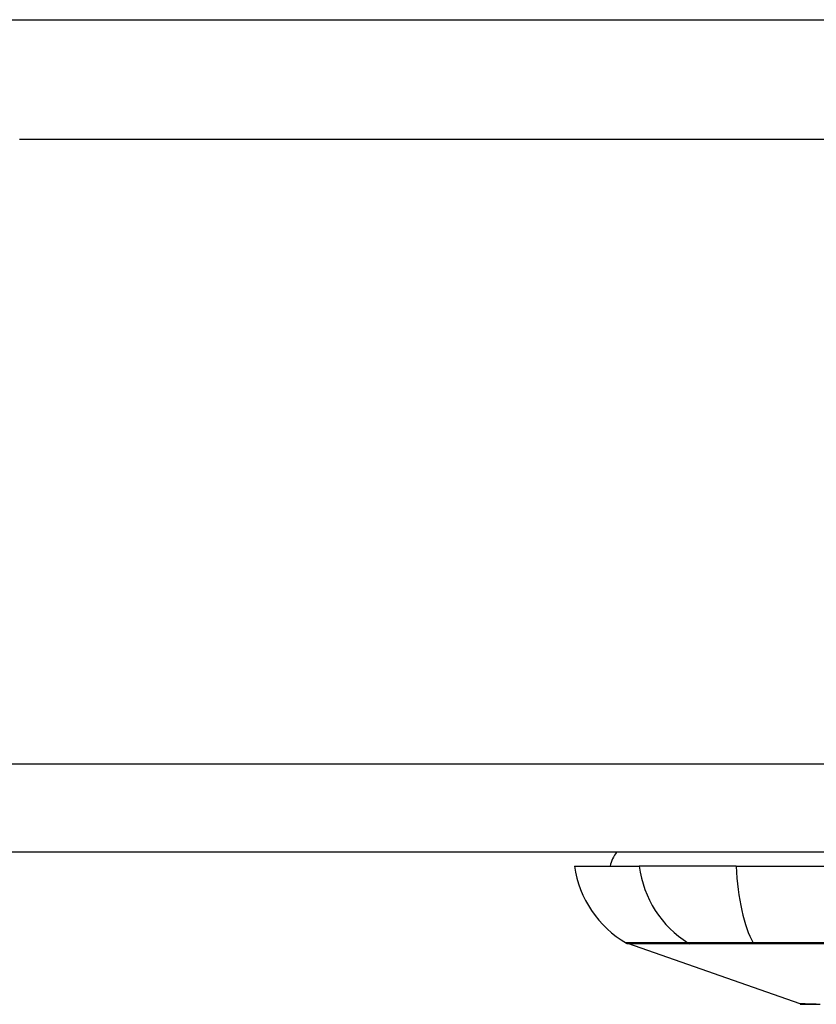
# Model space of a CAD drawing. Header units: inches. Extents: x 12 to 399, y 35 to 188.
# Tile 18 of 256: x 51.304 to 52.199, y 35.42 to 36.525. Entities that reach past the tile are written whole.
import ezdxf

# ---------------------------------------------------------------- set-up
doc = ezdxf.new("R2010")
doc.units = ezdxf.units.IN
doc.header["$MEASUREMENT"] = 0
doc.layers.add('Visible Edges(ANSI)', color=7, linetype='Continuous', lineweight=25)
doc.layers.add('Visible Tangent Edges(ANSI)', color=7, linetype='Continuous', lineweight=25)

msp = doc.modelspace()

# ---------------------------------------------------------------- linework, layer by layer
at = {"layer": 'Visible Edges(ANSI)'}
for p, q in [((50.8247, 36.5246), (52.3445, 36.5246)), ((51.3043, 36.3906), (53.8623, 36.3906)), ((53.8623, 35.5906), (12.2573, 35.5906)), ((51.9271, 35.5748), (51.9998, 35.5748)), ((52.1086, 35.5748), (51.9998, 35.5748)), ((52.1086, 35.5748), (52.966, 35.5748)), ((52.1805, 35.4202), (51.987, 35.4879))]:
    msp.add_line(p, q, dxfattribs=at)
at = {"layer": 'Visible Edges(ANSI)', "flags": 128}
msp.add_lwpolyline([(52.1821, 35.4199), (52.1826, 35.4199), (52.1838, 35.4199), (52.186, 35.4199), (52.189, 35.4199), (52.1928, 35.4199), (52.1974, 35.4199), (52.2029, 35.4199)], dxfattribs=at)
at = {"layer": 'Visible Edges(ANSI)'}
for centre, radius, start, end in [((52.0058, 35.567), 0.0394, 143.1301, 168.463), ((52.0441, 35.5911), 0.1181, 187.9413, 240.1831), ((51.9902, 35.4972), 0.00984, 240.1831, 250.71), ((52.1821, 35.4248), 0.00492, 250.71, 269.8269)]:
    msp.add_arc(centre, radius, start, end, dxfattribs=at)
at = {"layer": 'Visible Tangent Edges(ANSI)'}
for p, q in [((12.2573, 35.6896), (53.8623, 35.6896)), ((52.0566, 35.4879), (52.0568, 35.4879)), ((52.1285, 35.4879), (52.129, 35.4879))]:
    msp.add_line(p, q, dxfattribs=at)
at = {"layer": 'Visible Tangent Edges(ANSI)', "flags": 128}
for points in [[(52.0545, 35.4889), (52.0489, 35.4889), (52.0436, 35.4888), (52.0384, 35.4888), (52.0335, 35.4888), (52.0289, 35.4888), (52.0244, 35.4888), (52.0202, 35.4888), (52.0162, 35.4888), (52.0125, 35.4888), (52.009, 35.4888), (52.0057, 35.4887), (52.0027, 35.4887), (51.9999, 35.4887), (51.9974, 35.4887), (51.9951, 35.4887), (51.9931, 35.4887), (51.9912, 35.4887), (51.9897, 35.4887), (51.9883, 35.4887), (51.9873, 35.4887), (51.9864, 35.4887), (51.9858, 35.4887), (51.9855, 35.4887), (51.9853, 35.4887)], [(51.987, 35.4879), (51.9871, 35.4879), (51.9875, 35.4879), (51.9881, 35.4879), (51.9889, 35.4879), (51.99, 35.4879), (51.9914, 35.4879), (51.9929, 35.4879), (51.9948, 35.4879), (51.9968, 35.4879), (51.9992, 35.4879), (52.0017, 35.4879), (52.0045, 35.4879), (52.0076, 35.4879), (52.0109, 35.4879), (52.0144, 35.4879), (52.0181, 35.4879), (52.0221, 35.4879), (52.0264, 35.4879), (52.0308, 35.4879), (52.0355, 35.4879), (52.0405, 35.4879), (52.0456, 35.4879), (52.051, 35.4879), (52.0566, 35.4879)], [(52.1277, 35.4889), (52.1235, 35.4889), (52.1194, 35.4889), (52.1153, 35.4889), (52.1113, 35.4889), (52.1074, 35.4889), (52.1036, 35.4889), (52.0999, 35.4889), (52.0962, 35.4889), (52.0927, 35.4889), (52.0892, 35.4889), (52.0859, 35.4889), (52.0827, 35.4889), (52.0796, 35.4889), (52.0766, 35.4889), (52.0738, 35.4889), (52.071, 35.4889), (52.0685, 35.4889), (52.066, 35.4889), (52.0637, 35.4889), (52.0616, 35.4889), (52.0596, 35.4889), (52.0577, 35.4889), (52.056, 35.4889), (52.0545, 35.4889)], [(52.0568, 35.4879), (52.0583, 35.4879), (52.06, 35.4879), (52.0618, 35.4879), (52.0638, 35.4879), (52.0659, 35.4879), (52.0682, 35.4879), (52.0706, 35.4879), (52.0731, 35.4879), (52.0758, 35.4879), (52.0786, 35.4879), (52.0815, 35.4879), (52.0845, 35.4879), (52.0877, 35.4879), (52.0909, 35.4879), (52.0943, 35.4879), (52.0978, 35.4879), (52.1013, 35.4879), (52.105, 35.4879), (52.1087, 35.4879), (52.1125, 35.4879), (52.1164, 35.4879), (52.1204, 35.4879), (52.1244, 35.4879), (52.1285, 35.4879)], [(52.2273, 35.4888), (52.1939, 35.4888), (52.1606, 35.4888), (52.1277, 35.4889)], [(52.129, 35.4879), (52.1618, 35.4879), (52.1949, 35.4879), (52.2282, 35.4879)], [(52.1986, 35.4201), (52.1955, 35.4201), (52.1927, 35.4201), (52.1901, 35.4201), (52.1879, 35.4201), (52.1859, 35.4202), (52.1843, 35.4202), (52.1829, 35.4202), (52.1819, 35.4202), (52.1811, 35.4202), (52.1807, 35.4202), (52.1805, 35.4202)]]:
    msp.add_lwpolyline(points, dxfattribs=at)
at = {"layer": 'Visible Tangent Edges(ANSI)'}
for centre, major_axis, ratio, start_param, end_param in [((52.1103, 35.5911), (0, 0.1181), 0.943995, 1.709398, 2.617758), ((52.1472, 35.5911), (0, -0.1181), 0.32996, 4.850991, 5.75935), ((52.0591, 35.4974), (0.00008, -0.00984), 0.945463, 5.751833, 6.01554), ((52.1294, 35.4974), (-0.00003, -0.00984), 0.32572, 5.760249, 6.023956)]:
    msp.add_ellipse(centre, major_axis=major_axis, ratio=ratio, start_param=start_param, end_param=end_param, dxfattribs=at)

doc.saveas('drawing.dxf')
